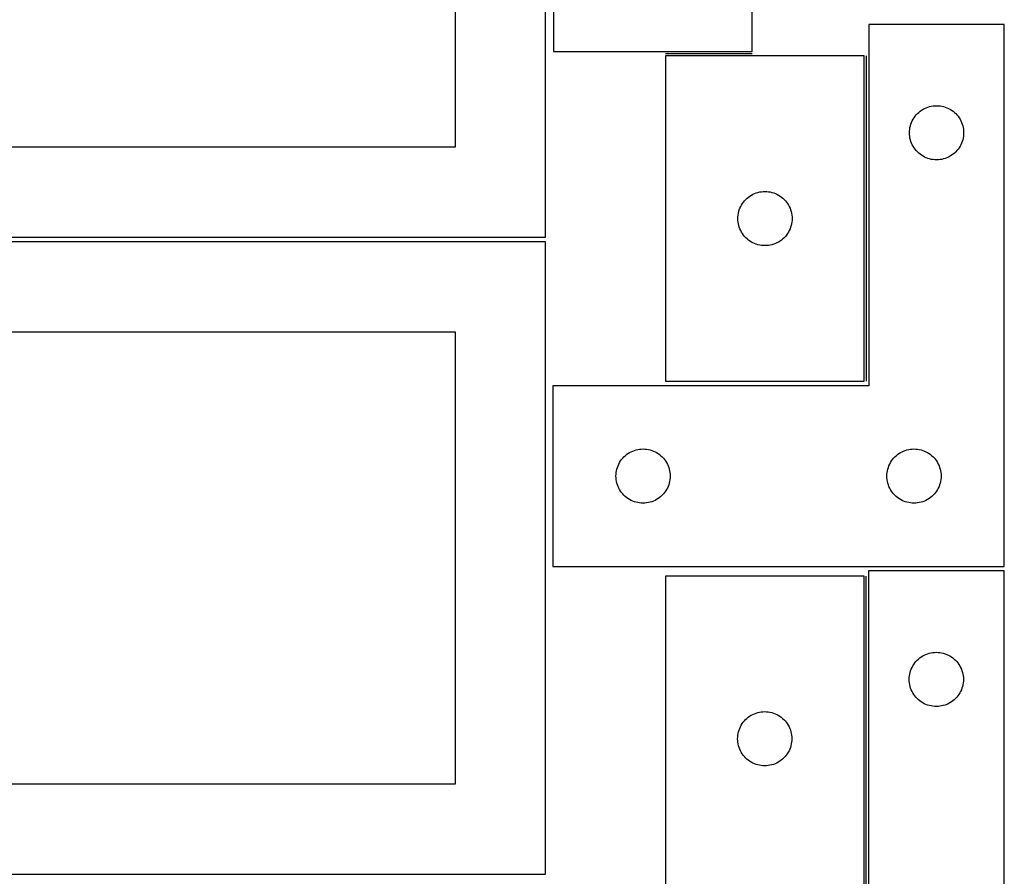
# Model space of a CAD drawing. Header units: millimetres. Extents: x 7 to 1243, y 7 to 2493.
# Tile 19 of 20: x 916 to 1243, y 1909 to 2194. Entities that reach past the tile are written whole.
import ezdxf

# ---------------------------------------------------------------- set-up
doc = ezdxf.new("R2010")
doc.units = ezdxf.units.MM
doc.layers.add('COMMON', color=5, linetype='CONTINUOUS', true_color=0x0000ff)
doc.layers.add('CUT', color=7, linetype='CONTINUOUS', true_color=0x000000)

msp = doc.modelspace()

# ---------------------------------------------------------------- linework, layer by layer
at = {"layer": 'COMMON'}
for p, q in [((1159.658507, 2182.63919), (1130.935674, 2182.63919)), ((1197.685675, 2073.889189), (1197.685675, 2181.889189)), ((1197.598738, 1901.144805), (1197.598738, 2009.144805))]:
    msp.add_line(p, q, dxfattribs=at)
at = {"layer": 'CUT'}
for p, q in [((1091.08374, 2121.730499), (1091.08374, 2331.730499)), ((1061.08374, 2151.730499), (1061.08374, 2301.730499)), ((1093.658507, 2291.38919), (1093.658507, 2183.38919)), ((1159.658507, 2183.38919), (1159.658507, 2291.38919)), ((1243.435675, 2192.374544), (1198.435675, 2192.374544)), ((1198.435675, 2192.374544), (1198.435675, 2072.374544)), ((1243.435675, 2012.374544), (1243.435675, 2192.374544)), ((1093.658507, 2183.38919), (1159.658507, 2183.38919)), ((1130.935674, 2181.889189), (1130.935674, 2073.889189)), ((1196.935674, 2181.889189), (1130.935674, 2181.889189)), ((1196.935674, 2073.889189), (1196.935674, 2181.889189)), ((1218.606304, 2165.067876), (1219.179862, 2165.201611)), ((1219.179862, 2165.201611), (1219.760939, 2165.297548)), ((1219.760939, 2165.297548), (1220.347047, 2165.355274)), ((1220.347047, 2165.355274), (1220.935675, 2165.374544)), ((1220.935675, 2165.374544), (1221.524303, 2165.355274)), ((1221.524303, 2165.355274), (1222.110411, 2165.297548)), ((1222.110411, 2165.297548), (1222.691488, 2165.201611)), ((1222.691488, 2165.201611), (1223.265046, 2165.067876)), ((1213.795495, 2161.853397), (1214.169117, 2162.308656)), ((1214.169117, 2162.308656), (1214.571714, 2162.738505)), ((1214.571714, 2162.738505), (1215.001563, 2163.141102)), ((1215.001563, 2163.141102), (1215.456822, 2163.514724)), ((1215.456822, 2163.514724), (1215.935543, 2163.85777)), ((1215.935543, 2163.85777), (1216.435675, 2164.168772)), ((1216.435675, 2164.168772), (1216.955077, 2164.446399)), ((1216.955077, 2164.446399), (1217.491524, 2164.68946)), ((1217.491524, 2164.68946), (1218.04272, 2164.896915)), ((1218.04272, 2164.896915), (1218.606304, 2165.067876)), ((1223.265046, 2165.067876), (1223.82863, 2164.896915)), ((1223.82863, 2164.896915), (1224.379826, 2164.68946)), ((1224.379826, 2164.68946), (1224.916273, 2164.446399)), ((1224.916273, 2164.446399), (1225.435675, 2164.168772)), ((1225.435675, 2164.168772), (1225.935807, 2163.85777)), ((1225.935807, 2163.85777), (1226.414528, 2163.514724)), ((1226.414528, 2163.514724), (1226.869787, 2163.141102)), ((1226.869787, 2163.141102), (1227.299636, 2162.738505)), ((1227.299636, 2162.738505), (1227.702233, 2162.308656)), ((1227.702233, 2162.308656), (1228.075855, 2161.853397)), ((1212.108607, 2158.130357), (1212.242343, 2158.703915)), ((1212.242343, 2158.703915), (1212.413304, 2159.267499)), ((1212.413304, 2159.267499), (1212.620759, 2159.818695)), ((1212.620759, 2159.818695), (1212.86382, 2160.355142)), ((1212.86382, 2160.355142), (1213.141446, 2160.874544)), ((1213.141446, 2160.874544), (1213.452448, 2161.374676)), ((1213.452448, 2161.374676), (1213.795495, 2161.853397)), ((1228.075855, 2161.853397), (1228.418901, 2161.374676)), ((1228.418901, 2161.374676), (1228.729904, 2160.874544)), ((1228.729904, 2160.874544), (1229.00753, 2160.355142)), ((1229.00753, 2160.355142), (1229.250591, 2159.818695)), ((1229.250591, 2159.818695), (1229.458046, 2159.267499)), ((1229.458046, 2159.267499), (1229.629007, 2158.703915)), ((1229.629007, 2158.703915), (1229.762742, 2158.130357)), ((1211.935675, 2156.374544), (1211.954945, 2156.963172)), ((1211.954945, 2155.785916), (1211.935675, 2156.374544)), ((1211.954945, 2156.963172), (1212.012671, 2157.54928)), ((1212.012671, 2155.199808), (1211.954945, 2155.785916)), ((1212.012671, 2157.54928), (1212.108607, 2158.130357)), ((1229.762742, 2158.130357), (1229.858679, 2157.54928)), ((1229.858679, 2157.54928), (1229.916405, 2156.963172)), ((1229.916405, 2155.785916), (1229.858679, 2155.199808)), ((1229.916405, 2156.963172), (1229.935675, 2156.374544)), ((1229.935675, 2156.374544), (1229.916405, 2155.785916)), ((1212.108607, 2154.618731), (1212.012671, 2155.199808)), ((1212.242343, 2154.045172), (1212.108607, 2154.618731)), ((1212.413304, 2153.481589), (1212.242343, 2154.045172)), ((1212.620759, 2152.930393), (1212.413304, 2153.481589)), ((1212.86382, 2152.393946), (1212.620759, 2152.930393)), ((1213.141446, 2151.874544), (1212.86382, 2152.393946)), ((1229.00753, 2152.393946), (1228.729904, 2151.874544)), ((1229.250591, 2152.930393), (1229.00753, 2152.393946)), ((1229.458046, 2153.481589), (1229.250591, 2152.930393)), ((1229.629007, 2154.045172), (1229.458046, 2153.481589)), ((1229.762742, 2154.618731), (1229.629007, 2154.045172)), ((1229.858679, 2155.199808), (1229.762742, 2154.618731)), ((851.08374, 2151.730499), (1061.08374, 2151.730499)), ((1213.452448, 2151.374412), (1213.141446, 2151.874544)), ((1213.795495, 2150.895691), (1213.452448, 2151.374412)), ((1214.169117, 2150.440432), (1213.795495, 2150.895691)), ((1214.571714, 2150.010583), (1214.169117, 2150.440432)), ((1215.001563, 2149.607986), (1214.571714, 2150.010583)), ((1215.456822, 2149.234364), (1215.001563, 2149.607986)), ((1215.935543, 2148.891317), (1215.456822, 2149.234364)), ((1216.435675, 2148.580315), (1215.935543, 2148.891317)), ((1225.935807, 2148.891317), (1225.435675, 2148.580315)), ((1226.414528, 2149.234364), (1225.935807, 2148.891317)), ((1226.869787, 2149.607986), (1226.414528, 2149.234364)), ((1227.299636, 2150.010583), (1226.869787, 2149.607986)), ((1227.702233, 2150.440432), (1227.299636, 2150.010583)), ((1228.075855, 2150.895691), (1227.702233, 2150.440432)), ((1228.418901, 2151.374412), (1228.075855, 2150.895691)), ((1228.729904, 2151.874544), (1228.418901, 2151.374412)), ((1216.955077, 2148.302689), (1216.435675, 2148.580315)), ((1217.491524, 2148.059628), (1216.955077, 2148.302689)), ((1218.04272, 2147.852173), (1217.491524, 2148.059628)), ((1218.606304, 2147.681211), (1218.04272, 2147.852173)), ((1219.179862, 2147.547476), (1218.606304, 2147.681211)), ((1219.760939, 2147.45154), (1219.179862, 2147.547476)), ((1220.347047, 2147.393814), (1219.760939, 2147.45154)), ((1220.935675, 2147.374544), (1220.347047, 2147.393814)), ((1221.524303, 2147.393814), (1220.935675, 2147.374544)), ((1222.110411, 2147.45154), (1221.524303, 2147.393814)), ((1222.691488, 2147.547476), (1222.110411, 2147.45154)), ((1223.265046, 2147.681211), (1222.691488, 2147.547476)), ((1223.82863, 2147.852173), (1223.265046, 2147.681211)), ((1224.379826, 2148.059628), (1223.82863, 2147.852173)), ((1224.916273, 2148.302689), (1224.379826, 2148.059628)), ((1225.435675, 2148.580315), (1224.916273, 2148.302689)), ((1159.435674, 2135.683418), (1159.955076, 2135.961044)), ((1159.955076, 2135.961044), (1160.491523, 2136.204105)), ((1160.491523, 2136.204105), (1161.042719, 2136.411561)), ((1161.042719, 2136.411561), (1161.606303, 2136.582522)), ((1161.606303, 2136.582522), (1162.179861, 2136.716257)), ((1162.179861, 2136.716257), (1162.760938, 2136.812193)), ((1162.760938, 2136.812193), (1163.347046, 2136.86992)), ((1163.347046, 2136.86992), (1163.935674, 2136.889189)), ((1163.935674, 2136.889189), (1164.524302, 2136.86992)), ((1164.524302, 2136.86992), (1165.11041, 2136.812193)), ((1165.11041, 2136.812193), (1165.691487, 2136.716257)), ((1165.691487, 2136.716257), (1166.265045, 2136.582522)), ((1166.265045, 2136.582522), (1166.828629, 2136.411561)), ((1166.828629, 2136.411561), (1167.379825, 2136.204105)), ((1167.379825, 2136.204105), (1167.916272, 2135.961044)), ((1167.916272, 2135.961044), (1168.435674, 2135.683418)), ((1156.141445, 2132.389189), (1156.452447, 2132.889321)), ((1156.452447, 2132.889321), (1156.795494, 2133.368042)), ((1156.795494, 2133.368042), (1157.169116, 2133.823302)), ((1157.169116, 2133.823302), (1157.571713, 2134.25315)), ((1157.571713, 2134.25315), (1158.001562, 2134.655748)), ((1158.001562, 2134.655748), (1158.456821, 2135.029369)), ((1158.456821, 2135.029369), (1158.935542, 2135.372416)), ((1158.935542, 2135.372416), (1159.435674, 2135.683418)), ((1168.435674, 2135.683418), (1168.935806, 2135.372416)), ((1168.935806, 2135.372416), (1169.414527, 2135.029369)), ((1169.414527, 2135.029369), (1169.869786, 2134.655748)), ((1169.869786, 2134.655748), (1170.299635, 2134.25315)), ((1170.299635, 2134.25315), (1170.702232, 2133.823302)), ((1170.702232, 2133.823302), (1171.075854, 2133.368042)), ((1171.075854, 2133.368042), (1171.4189, 2132.889321)), ((1171.4189, 2132.889321), (1171.729903, 2132.389189)), ((1155.01267, 2129.063925), (1155.108606, 2129.645002)), ((1155.108606, 2129.645002), (1155.242342, 2130.218561)), ((1155.242342, 2130.218561), (1155.413303, 2130.782145)), ((1155.413303, 2130.782145), (1155.620758, 2131.33334)), ((1155.620758, 2131.33334), (1155.863819, 2131.869788)), ((1155.863819, 2131.869788), (1156.141445, 2132.389189)), ((1171.729903, 2132.389189), (1172.007529, 2131.869788)), ((1172.007529, 2131.869788), (1172.25059, 2131.33334)), ((1172.25059, 2131.33334), (1172.458045, 2130.782145)), ((1172.458045, 2130.782145), (1172.629006, 2130.218561)), ((1172.629006, 2130.218561), (1172.762741, 2129.645002)), ((1172.762741, 2129.645002), (1172.858678, 2129.063925)), ((1154.935674, 2127.889189), (1154.954944, 2128.477818)), ((1154.954944, 2127.300561), (1154.935674, 2127.889189)), ((1154.954944, 2128.477818), (1155.01267, 2129.063925)), ((1155.01267, 2126.714454), (1154.954944, 2127.300561)), ((1155.108606, 2126.133376), (1155.01267, 2126.714454)), ((1155.242342, 2125.559818), (1155.108606, 2126.133376)), ((1172.762741, 2126.133376), (1172.629006, 2125.559818)), ((1172.858678, 2126.714454), (1172.762741, 2126.133376)), ((1172.858678, 2129.063925), (1172.916404, 2128.477818)), ((1172.916404, 2127.300561), (1172.858678, 2126.714454)), ((1172.916404, 2128.477818), (1172.935674, 2127.889189)), ((1172.935674, 2127.889189), (1172.916404, 2127.300561)), ((1155.413303, 2124.996234), (1155.242342, 2125.559818)), ((1155.620758, 2124.445038), (1155.413303, 2124.996234)), ((1155.863819, 2123.908591), (1155.620758, 2124.445038)), ((1156.141445, 2123.389189), (1155.863819, 2123.908591)), ((1156.452447, 2122.889057), (1156.141445, 2123.389189)), ((1156.795494, 2122.410337), (1156.452447, 2122.889057)), ((1171.4189, 2122.889057), (1171.075854, 2122.410337)), ((1171.729903, 2123.389189), (1171.4189, 2122.889057)), ((1172.007529, 2123.908591), (1171.729903, 2123.389189)), ((1172.25059, 2124.445038), (1172.007529, 2123.908591)), ((1172.458045, 2124.996234), (1172.25059, 2124.445038)), ((1172.629006, 2125.559818), (1172.458045, 2124.996234)), ((821.08374, 2121.730499), (1091.08374, 2121.730499)), ((1091.08374, 2120.209747), (821.08374, 2120.209747)), ((1091.08374, 1910.209747), (1091.08374, 2120.209747)), ((1157.169116, 2121.955077), (1156.795494, 2122.410337)), ((1157.571713, 2121.525228), (1157.169116, 2121.955077)), ((1158.001562, 2121.122631), (1157.571713, 2121.525228)), ((1158.456821, 2120.749009), (1158.001562, 2121.122631)), ((1158.935542, 2120.405963), (1158.456821, 2120.749009)), ((1159.435674, 2120.094961), (1158.935542, 2120.405963)), ((1159.955076, 2119.817335), (1159.435674, 2120.094961)), ((1160.491523, 2119.574274), (1159.955076, 2119.817335)), ((1161.042719, 2119.366818), (1160.491523, 2119.574274)), ((1161.606303, 2119.195857), (1161.042719, 2119.366818)), ((1166.828629, 2119.366818), (1166.265045, 2119.195857)), ((1167.379825, 2119.574274), (1166.828629, 2119.366818)), ((1167.916272, 2119.817335), (1167.379825, 2119.574274)), ((1168.435674, 2120.094961), (1167.916272, 2119.817335)), ((1168.935806, 2120.405963), (1168.435674, 2120.094961)), ((1169.414527, 2120.749009), (1168.935806, 2120.405963)), ((1169.869786, 2121.122631), (1169.414527, 2120.749009)), ((1170.299635, 2121.525228), (1169.869786, 2121.122631)), ((1170.702232, 2121.955077), (1170.299635, 2121.525228)), ((1171.075854, 2122.410337), (1170.702232, 2121.955077)), ((1162.179861, 2119.062122), (1161.606303, 2119.195857)), ((1162.760938, 2118.966186), (1162.179861, 2119.062122)), ((1163.347046, 2118.908459), (1162.760938, 2118.966186)), ((1163.935674, 2118.889189), (1163.347046, 2118.908459)), ((1164.524302, 2118.908459), (1163.935674, 2118.889189)), ((1165.11041, 2118.966186), (1164.524302, 2118.908459)), ((1165.691487, 2119.062122), (1165.11041, 2118.966186)), ((1166.265045, 2119.195857), (1165.691487, 2119.062122)), ((1061.08374, 2090.209747), (851.08374, 2090.209747)), ((1061.08374, 1940.209747), (1061.08374, 2090.209747)), ((1130.935674, 2073.889189), (1196.935674, 2073.889189)), ((1198.435675, 2072.374544), (1093.435675, 2072.374544)), ((1093.435675, 2072.374544), (1093.435675, 2012.374544)), ((1119.455077, 2050.446399), (1119.991524, 2050.68946)), ((1119.991524, 2050.68946), (1120.54272, 2050.896915)), ((1120.54272, 2050.896915), (1121.106304, 2051.067876)), ((1121.106304, 2051.067876), (1121.679862, 2051.201611)), ((1121.679862, 2051.201611), (1122.260939, 2051.297548)), ((1122.260939, 2051.297548), (1122.847047, 2051.355274)), ((1122.847047, 2051.355274), (1123.435675, 2051.374544)), ((1123.435675, 2051.374544), (1124.024303, 2051.355274)), ((1124.024303, 2051.355274), (1124.610411, 2051.297548)), ((1124.610411, 2051.297548), (1125.191488, 2051.201611)), ((1125.191488, 2051.201611), (1125.765046, 2051.067876)), ((1125.765046, 2051.067876), (1126.32863, 2050.896915)), ((1126.32863, 2050.896915), (1126.879826, 2050.68946)), ((1126.879826, 2050.68946), (1127.416273, 2050.446399)), ((1209.455077, 2050.446399), (1209.991524, 2050.68946)), ((1209.991524, 2050.68946), (1210.54272, 2050.896915)), ((1210.54272, 2050.896915), (1211.106304, 2051.067876)), ((1211.106304, 2051.067876), (1211.679862, 2051.201611)), ((1211.679862, 2051.201611), (1212.260939, 2051.297548)), ((1212.260939, 2051.297548), (1212.847047, 2051.355274)), ((1212.847047, 2051.355274), (1213.435675, 2051.374544)), ((1213.435675, 2051.374544), (1214.024303, 2051.355274)), ((1214.024303, 2051.355274), (1214.610411, 2051.297548)), ((1214.610411, 2051.297548), (1215.191488, 2051.201611)), ((1215.191488, 2051.201611), (1215.765046, 2051.067876)), ((1215.765046, 2051.067876), (1216.32863, 2050.896915)), ((1216.32863, 2050.896915), (1216.879826, 2050.68946)), ((1216.879826, 2050.68946), (1217.416273, 2050.446399)), ((1115.952448, 2047.374676), (1116.295495, 2047.853397)), ((1116.295495, 2047.853397), (1116.669117, 2048.308656)), ((1116.669117, 2048.308656), (1117.071714, 2048.738505)), ((1117.071714, 2048.738505), (1117.501563, 2049.141102)), ((1117.501563, 2049.141102), (1117.956822, 2049.514724)), ((1117.956822, 2049.514724), (1118.435543, 2049.85777)), ((1118.435543, 2049.85777), (1118.935675, 2050.168772)), ((1118.935675, 2050.168772), (1119.455077, 2050.446399)), ((1127.416273, 2050.446399), (1127.935675, 2050.168772)), ((1127.935675, 2050.168772), (1128.435807, 2049.85777)), ((1128.435807, 2049.85777), (1128.914528, 2049.514724)), ((1128.914528, 2049.514724), (1129.369787, 2049.141102)), ((1129.369787, 2049.141102), (1129.799636, 2048.738505)), ((1129.799636, 2048.738505), (1130.202233, 2048.308656)), ((1130.202233, 2048.308656), (1130.575855, 2047.853397)), ((1130.575855, 2047.853397), (1130.918901, 2047.374676)), ((1205.952448, 2047.374676), (1206.295495, 2047.853397)), ((1206.295495, 2047.853397), (1206.669117, 2048.308656)), ((1206.669117, 2048.308656), (1207.071714, 2048.738505)), ((1207.071714, 2048.738505), (1207.501563, 2049.141102)), ((1207.501563, 2049.141102), (1207.956822, 2049.514724)), ((1207.956822, 2049.514724), (1208.435543, 2049.85777)), ((1208.435543, 2049.85777), (1208.935675, 2050.168772)), ((1208.935675, 2050.168772), (1209.455077, 2050.446399)), ((1217.416273, 2050.446399), (1217.935675, 2050.168772)), ((1217.935675, 2050.168772), (1218.435807, 2049.85777)), ((1218.435807, 2049.85777), (1218.914528, 2049.514724)), ((1218.914528, 2049.514724), (1219.369787, 2049.141102)), ((1219.369787, 2049.141102), (1219.799636, 2048.738505)), ((1219.799636, 2048.738505), (1220.202233, 2048.308656)), ((1220.202233, 2048.308656), (1220.575855, 2047.853397)), ((1220.575855, 2047.853397), (1220.918901, 2047.374676)), ((1114.512671, 2043.54928), (1114.608607, 2044.130357)), ((1114.608607, 2044.130357), (1114.742343, 2044.703915)), ((1114.742343, 2044.703915), (1114.913304, 2045.267499)), ((1114.913304, 2045.267499), (1115.120759, 2045.818695)), ((1115.120759, 2045.818695), (1115.36382, 2046.355142)), ((1115.36382, 2046.355142), (1115.641446, 2046.874544)), ((1115.641446, 2046.874544), (1115.952448, 2047.374676)), ((1130.918901, 2047.374676), (1131.229904, 2046.874544)), ((1131.229904, 2046.874544), (1131.50753, 2046.355142)), ((1131.50753, 2046.355142), (1131.750591, 2045.818695)), ((1131.750591, 2045.818695), (1131.958046, 2045.267499)), ((1131.958046, 2045.267499), (1132.129007, 2044.703915)), ((1132.129007, 2044.703915), (1132.262742, 2044.130357)), ((1132.262742, 2044.130357), (1132.358679, 2043.54928)), ((1204.512671, 2043.54928), (1204.608607, 2044.130357)), ((1204.608607, 2044.130357), (1204.742343, 2044.703915)), ((1204.742343, 2044.703915), (1204.913304, 2045.267499)), ((1204.913304, 2045.267499), (1205.120759, 2045.818695)), ((1205.120759, 2045.818695), (1205.36382, 2046.355142)), ((1205.36382, 2046.355142), (1205.641446, 2046.874544)), ((1205.641446, 2046.874544), (1205.952448, 2047.374676)), ((1220.918901, 2047.374676), (1221.229904, 2046.874544)), ((1221.229904, 2046.874544), (1221.50753, 2046.355142)), ((1221.50753, 2046.355142), (1221.750591, 2045.818695)), ((1221.750591, 2045.818695), (1221.958046, 2045.267499)), ((1221.958046, 2045.267499), (1222.129007, 2044.703915)), ((1222.129007, 2044.703915), (1222.262742, 2044.130357)), ((1222.262742, 2044.130357), (1222.358679, 2043.54928)), ((1114.435675, 2042.374544), (1114.454945, 2042.963172)), ((1114.454945, 2041.785916), (1114.435675, 2042.374544)), ((1114.454945, 2042.963172), (1114.512671, 2043.54928)), ((1114.512671, 2041.199808), (1114.454945, 2041.785916)), ((1114.608607, 2040.618731), (1114.512671, 2041.199808)), ((1132.358679, 2041.199808), (1132.262742, 2040.618731)), ((1132.358679, 2043.54928), (1132.416405, 2042.963172)), ((1132.416405, 2041.785916), (1132.358679, 2041.199808)), ((1132.416405, 2042.963172), (1132.435675, 2042.374544)), ((1132.435675, 2042.374544), (1132.416405, 2041.785916)), ((1204.435675, 2042.374544), (1204.454945, 2042.963172)), ((1204.454945, 2041.785916), (1204.435675, 2042.374544)), ((1204.454945, 2042.963172), (1204.512671, 2043.54928)), ((1204.512671, 2041.199808), (1204.454945, 2041.785916)), ((1204.608607, 2040.618731), (1204.512671, 2041.199808)), ((1222.358679, 2041.199808), (1222.262742, 2040.618731)), ((1222.358679, 2043.54928), (1222.416405, 2042.963172)), ((1222.416405, 2041.785916), (1222.358679, 2041.199808)), ((1222.416405, 2042.963172), (1222.435675, 2042.374544)), ((1222.435675, 2042.374544), (1222.416405, 2041.785916)), ((1114.742343, 2040.045172), (1114.608607, 2040.618731)), ((1114.913304, 2039.481589), (1114.742343, 2040.045172)), ((1115.120759, 2038.930393), (1114.913304, 2039.481589)), ((1115.36382, 2038.393946), (1115.120759, 2038.930393)), ((1115.641446, 2037.874544), (1115.36382, 2038.393946)), ((1115.952448, 2037.374412), (1115.641446, 2037.874544)), ((1131.229904, 2037.874544), (1130.918901, 2037.374412)), ((1131.50753, 2038.393946), (1131.229904, 2037.874544)), ((1131.750591, 2038.930393), (1131.50753, 2038.393946)), ((1131.958046, 2039.481589), (1131.750591, 2038.930393)), ((1132.129007, 2040.045172), (1131.958046, 2039.481589)), ((1132.262742, 2040.618731), (1132.129007, 2040.045172)), ((1204.742343, 2040.045172), (1204.608607, 2040.618731)), ((1204.913304, 2039.481589), (1204.742343, 2040.045172)), ((1205.120759, 2038.930393), (1204.913304, 2039.481589)), ((1205.36382, 2038.393946), (1205.120759, 2038.930393)), ((1205.641446, 2037.874544), (1205.36382, 2038.393946)), ((1205.952448, 2037.374412), (1205.641446, 2037.874544)), ((1221.229904, 2037.874544), (1220.918901, 2037.374412)), ((1221.50753, 2038.393946), (1221.229904, 2037.874544)), ((1221.750591, 2038.930393), (1221.50753, 2038.393946)), ((1221.958046, 2039.481589), (1221.750591, 2038.930393)), ((1222.129007, 2040.045172), (1221.958046, 2039.481589)), ((1222.262742, 2040.618731), (1222.129007, 2040.045172)), ((1116.295495, 2036.895691), (1115.952448, 2037.374412)), ((1116.669117, 2036.440432), (1116.295495, 2036.895691)), ((1117.071714, 2036.010583), (1116.669117, 2036.440432)), ((1117.501563, 2035.607986), (1117.071714, 2036.010583)), ((1117.956822, 2035.234364), (1117.501563, 2035.607986)), ((1118.435543, 2034.891317), (1117.956822, 2035.234364)), ((1118.935675, 2034.580315), (1118.435543, 2034.891317)), ((1119.455077, 2034.302689), (1118.935675, 2034.580315)), ((1127.935675, 2034.580315), (1127.416273, 2034.302689)), ((1128.435807, 2034.891317), (1127.935675, 2034.580315)), ((1128.914528, 2035.234364), (1128.435807, 2034.891317)), ((1129.369787, 2035.607986), (1128.914528, 2035.234364)), ((1129.799636, 2036.010583), (1129.369787, 2035.607986)), ((1130.202233, 2036.440432), (1129.799636, 2036.010583)), ((1130.575855, 2036.895691), (1130.202233, 2036.440432)), ((1130.918901, 2037.374412), (1130.575855, 2036.895691)), ((1206.295495, 2036.895691), (1205.952448, 2037.374412)), ((1206.669117, 2036.440432), (1206.295495, 2036.895691)), ((1207.071714, 2036.010583), (1206.669117, 2036.440432)), ((1207.501563, 2035.607986), (1207.071714, 2036.010583)), ((1207.956822, 2035.234364), (1207.501563, 2035.607986)), ((1208.435543, 2034.891317), (1207.956822, 2035.234364)), ((1208.935675, 2034.580315), (1208.435543, 2034.891317)), ((1209.455077, 2034.302689), (1208.935675, 2034.580315)), ((1217.935675, 2034.580315), (1217.416273, 2034.302689)), ((1218.435807, 2034.891317), (1217.935675, 2034.580315)), ((1218.914528, 2035.234364), (1218.435807, 2034.891317)), ((1219.369787, 2035.607986), (1218.914528, 2035.234364)), ((1219.799636, 2036.010583), (1219.369787, 2035.607986)), ((1220.202233, 2036.440432), (1219.799636, 2036.010583)), ((1220.575855, 2036.895691), (1220.202233, 2036.440432)), ((1220.918901, 2037.374412), (1220.575855, 2036.895691)), ((1119.991524, 2034.059628), (1119.455077, 2034.302689)), ((1120.54272, 2033.852173), (1119.991524, 2034.059628)), ((1121.106304, 2033.681211), (1120.54272, 2033.852173)), ((1121.679862, 2033.547476), (1121.106304, 2033.681211)), ((1122.260939, 2033.45154), (1121.679862, 2033.547476)), ((1122.847047, 2033.393814), (1122.260939, 2033.45154)), ((1123.435675, 2033.374544), (1122.847047, 2033.393814)), ((1124.024303, 2033.393814), (1123.435675, 2033.374544)), ((1124.610411, 2033.45154), (1124.024303, 2033.393814)), ((1125.191488, 2033.547476), (1124.610411, 2033.45154)), ((1125.765046, 2033.681211), (1125.191488, 2033.547476)), ((1126.32863, 2033.852173), (1125.765046, 2033.681211)), ((1126.879826, 2034.059628), (1126.32863, 2033.852173)), ((1127.416273, 2034.302689), (1126.879826, 2034.059628)), ((1209.991524, 2034.059628), (1209.455077, 2034.302689)), ((1210.54272, 2033.852173), (1209.991524, 2034.059628)), ((1211.106304, 2033.681211), (1210.54272, 2033.852173)), ((1211.679862, 2033.547476), (1211.106304, 2033.681211)), ((1212.260939, 2033.45154), (1211.679862, 2033.547476)), ((1212.847047, 2033.393814), (1212.260939, 2033.45154)), ((1213.435675, 2033.374544), (1212.847047, 2033.393814)), ((1214.024303, 2033.393814), (1213.435675, 2033.374544)), ((1214.610411, 2033.45154), (1214.024303, 2033.393814)), ((1215.191488, 2033.547476), (1214.610411, 2033.45154)), ((1215.765046, 2033.681211), (1215.191488, 2033.547476)), ((1216.32863, 2033.852173), (1215.765046, 2033.681211)), ((1216.879826, 2034.059628), (1216.32863, 2033.852173)), ((1217.416273, 2034.302689), (1216.879826, 2034.059628)), ((1093.435675, 2012.374544), (1243.435675, 2012.374544)), ((1130.848737, 2009.144805), (1130.848737, 1901.144805)), ((1196.848737, 2009.144805), (1130.848737, 2009.144805)), ((1196.848737, 1901.144805), (1196.848737, 2009.144805)), ((1243.348738, 2010.843782), (1198.348738, 2010.843782)), ((1198.348738, 2010.843782), (1198.348738, 1890.843782)), ((1243.348738, 1830.843782), (1243.348738, 2010.843782)), ((1215.369885, 1981.983962), (1215.848606, 1982.327009)), ((1215.848606, 1982.327009), (1216.348738, 1982.638011)), ((1216.348738, 1982.638011), (1216.86814, 1982.915637)), ((1216.86814, 1982.915637), (1217.404587, 1983.158698)), ((1217.404587, 1983.158698), (1217.955783, 1983.366153)), ((1217.955783, 1983.366153), (1218.519367, 1983.537115)), ((1218.519367, 1983.537115), (1219.092925, 1983.67085)), ((1219.092925, 1983.67085), (1219.674002, 1983.766786)), ((1219.674002, 1983.766786), (1220.26011, 1983.824512)), ((1220.26011, 1983.824512), (1220.848738, 1983.843782)), ((1220.848738, 1983.843782), (1221.437366, 1983.824512)), ((1221.437366, 1983.824512), (1222.023474, 1983.766786)), ((1222.023474, 1983.766786), (1222.604551, 1983.67085)), ((1222.604551, 1983.67085), (1223.178109, 1983.537115)), ((1223.178109, 1983.537115), (1223.741693, 1983.366153)), ((1223.741693, 1983.366153), (1224.292889, 1983.158698)), ((1224.292889, 1983.158698), (1224.829336, 1982.915637)), ((1224.829336, 1982.915637), (1225.348738, 1982.638011)), ((1225.348738, 1982.638011), (1225.84887, 1982.327009)), ((1225.84887, 1982.327009), (1226.327591, 1981.983962)), ((1212.533822, 1978.287933), (1212.776883, 1978.82438)), ((1212.776883, 1978.82438), (1213.054509, 1979.343782)), ((1213.054509, 1979.343782), (1213.365512, 1979.843914)), ((1213.365512, 1979.843914), (1213.708558, 1980.322635)), ((1213.708558, 1980.322635), (1214.08218, 1980.777894)), ((1214.08218, 1980.777894), (1214.484777, 1981.207743)), ((1214.484777, 1981.207743), (1214.914626, 1981.61034)), ((1214.914626, 1981.61034), (1215.369885, 1981.983962)), ((1226.327591, 1981.983962), (1226.78285, 1981.61034)), ((1226.78285, 1981.61034), (1227.212699, 1981.207743)), ((1227.212699, 1981.207743), (1227.615296, 1980.777894)), ((1227.615296, 1980.777894), (1227.988918, 1980.322635)), ((1227.988918, 1980.322635), (1228.331965, 1979.843914)), ((1228.331965, 1979.843914), (1228.642967, 1979.343782)), ((1228.642967, 1979.343782), (1228.920593, 1978.82438)), ((1228.920593, 1978.82438), (1229.163654, 1978.287933)), ((1211.868008, 1975.43241), (1211.925734, 1976.018518)), ((1211.925734, 1976.018518), (1212.02167, 1976.599595)), ((1212.02167, 1976.599595), (1212.155406, 1977.173154)), ((1212.155406, 1977.173154), (1212.326367, 1977.736737)), ((1212.326367, 1977.736737), (1212.533822, 1978.287933)), ((1229.163654, 1978.287933), (1229.371109, 1977.736737)), ((1229.371109, 1977.736737), (1229.54207, 1977.173154)), ((1229.54207, 1977.173154), (1229.675806, 1976.599595)), ((1229.675806, 1976.599595), (1229.771742, 1976.018518)), ((1229.771742, 1976.018518), (1229.829468, 1975.43241)), ((1211.848738, 1974.843782), (1211.868008, 1975.43241)), ((1211.868008, 1974.255154), (1211.848738, 1974.843782)), ((1211.925734, 1973.669046), (1211.868008, 1974.255154)), ((1212.02167, 1973.087969), (1211.925734, 1973.669046)), ((1212.155406, 1972.514411), (1212.02167, 1973.087969)), ((1212.326367, 1971.950827), (1212.155406, 1972.514411)), ((1229.54207, 1972.514411), (1229.371109, 1971.950827)), ((1229.675806, 1973.087969), (1229.54207, 1972.514411)), ((1229.771742, 1973.669046), (1229.675806, 1973.087969)), ((1229.829468, 1974.255154), (1229.771742, 1973.669046)), ((1229.829468, 1975.43241), (1229.848738, 1974.843782)), ((1229.848738, 1974.843782), (1229.829468, 1974.255154)), ((1212.533822, 1971.399631), (1212.326367, 1971.950827)), ((1212.776883, 1970.863184), (1212.533822, 1971.399631)), ((1213.054509, 1970.343782), (1212.776883, 1970.863184)), ((1213.365512, 1969.84365), (1213.054509, 1970.343782)), ((1213.708558, 1969.364929), (1213.365512, 1969.84365)), ((1214.08218, 1968.90967), (1213.708558, 1969.364929)), ((1214.484777, 1968.479821), (1214.08218, 1968.90967)), ((1227.615296, 1968.90967), (1227.212699, 1968.479821)), ((1227.988918, 1969.364929), (1227.615296, 1968.90967)), ((1228.331965, 1969.84365), (1227.988918, 1969.364929)), ((1228.642967, 1970.343782), (1228.331965, 1969.84365)), ((1228.920593, 1970.863184), (1228.642967, 1970.343782)), ((1229.163654, 1971.399631), (1228.920593, 1970.863184)), ((1229.371109, 1971.950827), (1229.163654, 1971.399631)), ((1214.914626, 1968.077224), (1214.484777, 1968.479821)), ((1215.369885, 1967.703602), (1214.914626, 1968.077224)), ((1215.848606, 1967.360556), (1215.369885, 1967.703602)), ((1216.348738, 1967.049553), (1215.848606, 1967.360556)), ((1216.86814, 1966.771927), (1216.348738, 1967.049553)), ((1217.404587, 1966.528866), (1216.86814, 1966.771927)), ((1217.955783, 1966.321411), (1217.404587, 1966.528866)), ((1218.519367, 1966.15045), (1217.955783, 1966.321411)), ((1219.092925, 1966.016715), (1218.519367, 1966.15045)), ((1219.674002, 1965.920778), (1219.092925, 1966.016715)), ((1220.26011, 1965.863052), (1219.674002, 1965.920778)), ((1220.848738, 1965.843782), (1220.26011, 1965.863052)), ((1221.437366, 1965.863052), (1220.848738, 1965.843782)), ((1222.023474, 1965.920778), (1221.437366, 1965.863052)), ((1222.604551, 1966.016715), (1222.023474, 1965.920778)), ((1223.178109, 1966.15045), (1222.604551, 1966.016715)), ((1223.741693, 1966.321411), (1223.178109, 1966.15045)), ((1224.292889, 1966.528866), (1223.741693, 1966.321411)), ((1224.829336, 1966.771927), (1224.292889, 1966.528866)), ((1225.348738, 1967.049553), (1224.829336, 1966.771927)), ((1225.84887, 1967.360556), (1225.348738, 1967.049553)), ((1226.327591, 1967.703602), (1225.84887, 1967.360556)), ((1226.78285, 1968.077224), (1226.327591, 1967.703602)), ((1227.212699, 1968.479821), (1226.78285, 1968.077224)), ((1158.369884, 1962.284985), (1158.848605, 1962.628031)), ((1158.848605, 1962.628031), (1159.348737, 1962.939033)), ((1159.348737, 1962.939033), (1159.868139, 1963.216659)), ((1159.868139, 1963.216659), (1160.404586, 1963.45972)), ((1160.404586, 1963.45972), (1160.955782, 1963.667176)), ((1160.955782, 1963.667176), (1161.519366, 1963.838137)), ((1161.519366, 1963.838137), (1162.092924, 1963.971872)), ((1162.092924, 1963.971872), (1162.674001, 1964.067808)), ((1162.674001, 1964.067808), (1163.260109, 1964.125535)), ((1163.260109, 1964.125535), (1163.848737, 1964.144805)), ((1163.848737, 1964.144805), (1164.437365, 1964.125535)), ((1164.437365, 1964.125535), (1165.023473, 1964.067808)), ((1165.023473, 1964.067808), (1165.60455, 1963.971872)), ((1165.60455, 1963.971872), (1166.178108, 1963.838137)), ((1166.178108, 1963.838137), (1166.741692, 1963.667176)), ((1166.741692, 1963.667176), (1167.292888, 1963.45972)), ((1167.292888, 1963.45972), (1167.829335, 1963.216659)), ((1167.829335, 1963.216659), (1168.348737, 1962.939033)), ((1168.348737, 1962.939033), (1168.848869, 1962.628031)), ((1168.848869, 1962.628031), (1169.32759, 1962.284985)), ((1155.533821, 1958.588956), (1155.776882, 1959.125403)), ((1155.776882, 1959.125403), (1156.054508, 1959.644805)), ((1156.054508, 1959.644805), (1156.365511, 1960.144937)), ((1156.365511, 1960.144937), (1156.708557, 1960.623657)), ((1156.708557, 1960.623657), (1157.082179, 1961.078917)), ((1157.082179, 1961.078917), (1157.484776, 1961.508766)), ((1157.484776, 1961.508766), (1157.914625, 1961.911363)), ((1157.914625, 1961.911363), (1158.369884, 1962.284985)), ((1169.32759, 1962.284985), (1169.782849, 1961.911363)), ((1169.782849, 1961.911363), (1170.212698, 1961.508766)), ((1170.212698, 1961.508766), (1170.615295, 1961.078917)), ((1170.615295, 1961.078917), (1170.988917, 1960.623657)), ((1170.988917, 1960.623657), (1171.331964, 1960.144937)), ((1171.331964, 1960.144937), (1171.642966, 1959.644805)), ((1171.642966, 1959.644805), (1171.920592, 1959.125403)), ((1171.920592, 1959.125403), (1172.163653, 1958.588956)), ((1154.868007, 1955.733433), (1154.925733, 1956.31954)), ((1154.925733, 1956.31954), (1155.021669, 1956.900618)), ((1155.021669, 1956.900618), (1155.155405, 1957.474176)), ((1155.155405, 1957.474176), (1155.326366, 1958.03776)), ((1155.326366, 1958.03776), (1155.533821, 1958.588956)), ((1172.163653, 1958.588956), (1172.371108, 1958.03776)), ((1172.371108, 1958.03776), (1172.542069, 1957.474176)), ((1172.542069, 1957.474176), (1172.675805, 1956.900618)), ((1172.675805, 1956.900618), (1172.771741, 1956.31954)), ((1172.771741, 1956.31954), (1172.829467, 1955.733433)), ((1154.848737, 1955.144805), (1154.868007, 1955.733433)), ((1154.868007, 1954.556176), (1154.848737, 1955.144805)), ((1154.925733, 1953.970069), (1154.868007, 1954.556176)), ((1155.021669, 1953.388992), (1154.925733, 1953.970069)), ((1155.155405, 1952.815433), (1155.021669, 1953.388992)), ((1155.326366, 1952.251849), (1155.155405, 1952.815433)), ((1172.542069, 1952.815433), (1172.371108, 1952.251849)), ((1172.675805, 1953.388992), (1172.542069, 1952.815433)), ((1172.771741, 1953.970069), (1172.675805, 1953.388992)), ((1172.829467, 1954.556176), (1172.771741, 1953.970069)), ((1172.829467, 1955.733433), (1172.848737, 1955.144805)), ((1172.848737, 1955.144805), (1172.829467, 1954.556176)), ((1155.533821, 1951.700654), (1155.326366, 1952.251849)), ((1155.776882, 1951.164206), (1155.533821, 1951.700654)), ((1156.054508, 1950.644805), (1155.776882, 1951.164206)), ((1156.365511, 1950.144673), (1156.054508, 1950.644805)), ((1156.708557, 1949.665952), (1156.365511, 1950.144673)), ((1157.082179, 1949.210692), (1156.708557, 1949.665952)), ((1170.988917, 1949.665952), (1170.615295, 1949.210692)), ((1171.331964, 1950.144673), (1170.988917, 1949.665952)), ((1171.642966, 1950.644805), (1171.331964, 1950.144673)), ((1171.920592, 1951.164206), (1171.642966, 1950.644805)), ((1172.163653, 1951.700654), (1171.920592, 1951.164206)), ((1172.371108, 1952.251849), (1172.163653, 1951.700654)), ((1157.484776, 1948.780844), (1157.082179, 1949.210692)), ((1157.914625, 1948.378246), (1157.484776, 1948.780844)), ((1158.369884, 1948.004625), (1157.914625, 1948.378246)), ((1158.848605, 1947.661578), (1158.369884, 1948.004625)), ((1159.348737, 1947.350576), (1158.848605, 1947.661578)), ((1159.868139, 1947.07295), (1159.348737, 1947.350576)), ((1160.404586, 1946.829889), (1159.868139, 1947.07295)), ((1160.955782, 1946.622433), (1160.404586, 1946.829889)), ((1161.519366, 1946.451472), (1160.955782, 1946.622433)), ((1162.092924, 1946.317737), (1161.519366, 1946.451472)), ((1162.674001, 1946.221801), (1162.092924, 1946.317737)), ((1163.260109, 1946.164074), (1162.674001, 1946.221801)), ((1163.848737, 1946.144805), (1163.260109, 1946.164074)), ((1164.437365, 1946.164074), (1163.848737, 1946.144805)), ((1165.023473, 1946.221801), (1164.437365, 1946.164074)), ((1165.60455, 1946.317737), (1165.023473, 1946.221801)), ((1166.178108, 1946.451472), (1165.60455, 1946.317737)), ((1166.741692, 1946.622433), (1166.178108, 1946.451472)), ((1167.292888, 1946.829889), (1166.741692, 1946.622433)), ((1167.829335, 1947.07295), (1167.292888, 1946.829889)), ((1168.348737, 1947.350576), (1167.829335, 1947.07295)), ((1168.848869, 1947.661578), (1168.348737, 1947.350576)), ((1169.32759, 1948.004625), (1168.848869, 1947.661578)), ((1169.782849, 1948.378246), (1169.32759, 1948.004625)), ((1170.212698, 1948.780844), (1169.782849, 1948.378246)), ((1170.615295, 1949.210692), (1170.212698, 1948.780844)), ((851.08374, 1940.209747), (1061.08374, 1940.209747)), ((821.08374, 1910.209747), (1091.08374, 1910.209747))]:
    msp.add_line(p, q, dxfattribs=at)

doc.saveas('drawing.dxf')
